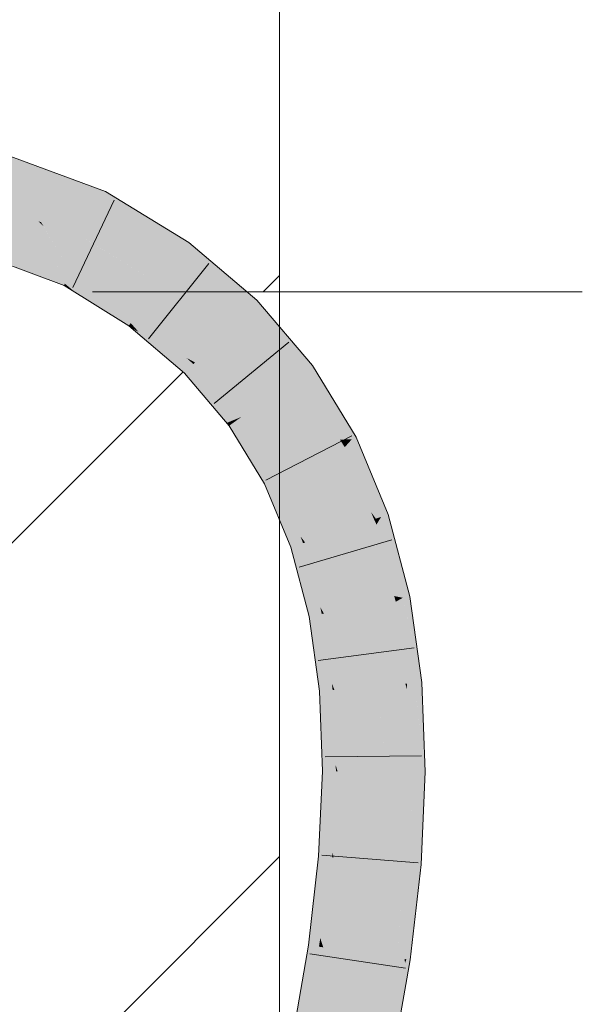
# Model space of a CAD drawing. Extents: x -620 to 300, y 62 to 1112.
# Tile 131 of 236: x 185.06 to 186.43, y 710.33 to 712.72. Entities that reach past the tile are written whole.
import ezdxf
from ezdxf.lldxf.tags import DXFTag

# ---------------------------------------------------------------- set-up
doc = ezdxf.new("R2010")
doc.units = 0
doc.layers.get('0').update_dxf_attribs({"lineweight": 13})
doc.layers.add('E_Detail_Linie_Text_Bem', color=7, linetype='Continuous', lineweight=13)
for name, color, linetype, lineweight, true_color in [('E_Detail_Wandschraffur', 7, 'Continuous', 5, 0xc0c0c0), ('E_Leerrohr 25-A06GA2AZ8I', 7, 'Continuous', 9, 0xff8000), ('E_Leerrohr 25-Shading', 7, 'Continuous', 9, 0xff8000)]:
    doc.layers.add(name, color=color, linetype=linetype, lineweight=lineweight, true_color=true_color)
tags = doc.linetypes.add('fein_strichliert', pattern=[4, 1, -2, 1]).pattern_tags.tags
tags[8:9] = [DXFTag(74, 4), DXFTag(75, 0), DXFTag(340, '0'), DXFTag(46, 0.0), DXFTag(50, 0.0), DXFTag(44, 0.0), DXFTag(45, 0.0)]
tags[6:7] = [DXFTag(74, 4), DXFTag(75, 0), DXFTag(340, '0'), DXFTag(46, 0.0), DXFTag(50, 0.0), DXFTag(44, 0.0), DXFTag(45, 0.0)]
tags[4:5] = [DXFTag(74, 4), DXFTag(75, 0), DXFTag(340, '0'), DXFTag(46, 0.0), DXFTag(50, 0.0), DXFTag(44, 0.0), DXFTag(45, 0.0)]

# ---------------------------------------------------------------- blocks, each defined once
blk = doc.blocks.new('Shading-A06GA1NA8I', base_point=(183.5491, 712.4307))
at = {"layer": 'E_Leerrohr 25-Shading', "color": 34, "true_color": 0xb05800}
for points in [[(184.8706, 712.4136), (185.0811, 712.3746), (184.7919, 712.4781), (184.8147, 712.4731)], [(184.8706, 712.4136), (185.0402, 712.3587), (185.0811, 712.3746), (185.2089, 712.3273)], [(185.1634, 712.3052), (185.2617, 712.287), (184.9972, 712.3667), (185.0402, 712.3587)], [(185.0402, 712.3587), (185.2617, 712.287), (185.2089, 712.3273), (185.2696, 712.3048)], [(185.1634, 712.3052), (185.2115, 712.2874), (185.2617, 712.287), (185.2581, 712.2787)], [(185.2115, 712.2874), (185.2548, 712.2713), (185.2581, 712.2787)], [(185.0558, 712.1181), (185.1028, 712.1006), (184.8528, 712.2327), (184.9485, 712.1852)], [(184.9893, 712.1818), (184.8814, 712.222), (185.1687, 712.0761), (184.9485, 712.1852)], [(185.1028, 712.1006), (185.1687, 712.0761), (184.9485, 712.1852)], [(184.9893, 712.1818), (185.1687, 712.0761), (185.1706, 712.0804)], [(185.1706, 712.0804), (185.1803, 712.1025), (184.9893, 712.1818), (185.138, 712.1265)], [(185.4726, 712.1804), (185.4511, 712.1507), (185.6378, 712.0399), (185.612, 712.0139)], [(185.1803, 712.1025), (185.1835, 712.1096), (185.138, 712.1265)], [(185.7731, 711.8812), (185.6378, 712.0399), (185.6917, 711.9205), (185.612, 712.0139)], [(185.3308, 711.9845), (185.3503, 711.9629), (185.3428, 712.001), (185.4208, 711.9246)], [(185.3428, 712.001), (185.4208, 711.9246), (185.3475, 712.0075), (185.4663, 711.9)], [(185.4663, 711.9), (185.4873, 711.8885), (185.3475, 712.0075)], [(185.3266, 711.9786), (185.326, 711.9778), (185.3317, 711.973)], [(185.3317, 711.973), (185.3503, 711.9629), (185.3266, 711.9786), (185.3308, 711.9845)], [(185.3503, 711.9629), (185.3317, 711.973), (185.3721, 711.9385)], [(185.3721, 711.9385), (185.4208, 711.9246), (185.3503, 711.9629)], [(185.3721, 711.9385), (185.4615, 711.8626), (185.4208, 711.9246), (185.4727, 711.8739)], [(185.4208, 711.9246), (185.4727, 711.8739), (185.4663, 711.9), (185.4833, 711.8846)], [(185.7731, 711.8812), (185.6917, 711.9205), (185.7482, 711.8632)], [(185.6917, 711.9205), (185.7434, 711.8597), (185.7482, 711.8632)], [(185.4833, 711.8846), (185.4873, 711.8885), (185.4663, 711.9)], [(185.5648, 711.7415), (185.5845, 711.7496), (185.4727, 711.8739), (185.4833, 711.8846)], [(185.4833, 711.8846), (185.5845, 711.7496), (185.4873, 711.8885), (185.5948, 711.7538)], [(185.5948, 711.7538), (185.6003, 711.756), (185.4873, 711.8885)], [(185.8792, 711.7067), (185.7731, 711.8812), (185.8687, 711.7014), (185.7482, 711.8632)], [(185.4727, 711.8739), (185.4615, 711.8626), (185.5648, 711.7415)], [(185.8687, 711.7014), (185.7482, 711.8632), (185.8401, 711.7007), (185.7434, 711.8597)], [(185.5706, 711.7346), (185.5869, 711.7464), (185.5648, 711.7415), (185.5845, 711.7496)], [(185.5869, 711.7464), (185.5706, 711.7346), (185.6605, 711.5956), (185.6563, 711.5935)], [(185.5845, 711.7496), (185.5869, 711.7464), (185.5948, 711.7538), (185.5956, 711.7527)], [(185.6605, 711.5956), (185.6741, 711.6025), (185.5869, 711.7464), (185.5956, 711.7527)], [(185.5956, 711.7527), (185.6003, 711.756), (185.5948, 711.7538)], [(185.5956, 711.7527), (185.6741, 711.6025), (185.6003, 711.756), (185.6839, 711.6075)], [(185.6839, 711.6075), (185.6889, 711.61), (185.6003, 711.756)], [(185.8488, 711.6912), (185.8687, 711.7014), (185.8418, 711.6984), (185.8401, 711.7007)], [(185.8401, 711.7007), (185.8466, 711.6901), (185.8473, 711.6905)], [(185.8473, 711.6905), (185.8488, 711.6912), (185.8418, 711.6984)], [(185.8466, 711.6901), (185.8516, 711.6824), (185.8473, 711.6905)], [(185.9403, 711.5128), (185.8466, 711.6901), (185.9272, 711.5084), (185.9155, 711.5244)], [(185.8466, 711.6901), (185.9403, 711.5128), (185.8516, 711.6824)], [(185.8473, 711.6905), (185.8516, 711.6824), (185.8488, 711.6912), (185.854, 711.6851)], [(185.854, 711.6851), (185.8687, 711.7014), (185.8488, 711.6912)], [(185.8687, 711.7014), (185.854, 711.6851), (185.9197, 711.6094), (185.921, 711.6064)], [(185.9197, 711.6094), (185.8792, 711.7067), (185.8687, 711.7014)], [(185.854, 711.6851), (185.8516, 711.6824), (185.921, 711.6064), (185.9575, 711.5186)], [(185.9403, 711.5128), (185.9575, 711.5186), (185.8516, 711.6824)], [(185.6605, 711.5956), (185.6563, 711.5935), (185.6715, 711.5568)], [(185.6715, 711.5568), (185.6993, 711.5215), (185.6605, 711.5956), (185.6741, 711.6025)], [(185.6741, 711.6025), (185.6993, 711.5215), (185.6839, 711.6075), (185.7244, 711.4897)], [(185.6839, 711.6075), (185.7244, 711.4897), (185.6889, 711.61), (185.7441, 711.4647)], [(185.7441, 711.4647), (185.7553, 711.4505), (185.6889, 711.61)], [(185.7206, 711.4388), (185.7247, 711.4402), (185.6715, 711.5568), (185.6993, 711.5215)], [(185.6993, 711.5215), (185.7247, 711.4402), (185.7244, 711.4897), (185.7397, 711.4453)], [(185.9155, 711.5244), (185.924, 711.5073), (185.9272, 711.5084)], [(185.9155, 711.5244), (185.9228, 711.5069), (185.924, 711.5073)], [(186.0016, 711.3513), (185.9575, 711.5186), (185.9403, 711.5128)], [(185.9228, 711.5069), (185.9288, 711.4941), (185.924, 711.5073)], [(185.9926, 711.3157), (185.9228, 711.5069), (185.972, 711.3201), (185.972, 711.3202)], [(185.9228, 711.5069), (185.9926, 711.3157), (185.9288, 711.4941)], [(185.924, 711.5073), (185.9288, 711.4941), (185.9272, 711.5084), (185.9324, 711.5001)], [(185.9324, 711.5001), (185.9403, 711.5128), (185.9272, 711.5084)], [(185.9324, 711.5001), (185.9288, 711.4941), (186.0016, 711.3513), (186.01, 711.3192)], [(185.9403, 711.5128), (185.9324, 711.5001), (185.9644, 711.4493)], [(185.9324, 711.5001), (186.0016, 711.3513), (185.9644, 711.4493)], [(185.7244, 711.4897), (185.7397, 711.4453), (185.7441, 711.4647), (185.7502, 711.4487)], [(185.9926, 711.3157), (186.01, 711.3192), (185.9288, 711.4941)], [(185.7397, 711.4453), (185.7542, 711.36), (185.7502, 711.4487), (185.7757, 711.322)], [(185.7502, 711.4487), (185.7553, 711.4505), (185.7441, 711.4647)], [(185.7502, 711.4487), (185.7757, 711.322), (185.7553, 711.4505), (185.7919, 711.2931)], [(185.7919, 711.2931), (185.8008, 711.2775), (185.7553, 711.4505)], [(185.7247, 711.4402), (185.7206, 711.4388), (185.73, 711.4029)], [(185.73, 711.4029), (185.7542, 711.36), (185.7247, 711.4402), (185.7397, 711.4453)], [(185.7649, 711.2703), (185.7694, 711.2712), (185.73, 711.4029), (185.7542, 711.36)], [(185.7542, 711.36), (185.7694, 711.2712), (185.7757, 711.322), (185.7852, 711.2744)], [(185.7757, 711.322), (185.7852, 711.2744), (185.7919, 711.2931), (185.7958, 711.2765)], [(185.972, 711.3202), (185.9741, 711.312), (185.9747, 711.3121)], [(185.9926, 711.3157), (185.972, 711.3201), (185.976, 711.3124)], [(185.972, 711.3201), (185.9747, 711.3121), (185.976, 711.3124)], [(185.9741, 711.312), (185.976, 711.3063), (185.9747, 711.3121)], [(186.0027, 711.1069), (186.0201, 711.1083), (185.9741, 711.312), (185.976, 711.3063)], [(185.9747, 711.3121), (185.976, 711.3063), (185.976, 711.3124), (185.9782, 711.3076)], [(185.9782, 711.3076), (185.9926, 711.3157), (185.976, 711.3124)], [(185.9782, 711.3076), (185.976, 711.3063), (186.0345, 711.144), (186.0392, 711.11)], [(186.0201, 711.1083), (186.0392, 711.11), (185.976, 711.3063)], [(185.9926, 711.3157), (185.9782, 711.3076), (186.0139, 711.2281)], [(185.9782, 711.3076), (186.0345, 711.144), (186.0139, 711.2281)], [(186.0345, 711.144), (186.01, 711.3192), (185.9926, 711.3157)], [(185.7958, 711.2765), (185.8008, 711.2775), (185.7919, 711.2931)], [(185.7694, 711.2712), (185.7649, 711.2703), (185.7707, 711.2285)], [(185.7707, 711.2285), (185.7907, 711.1794), (185.7694, 711.2712), (185.7852, 711.2744)], [(185.7852, 711.2744), (185.7907, 711.1794), (185.7958, 711.2765), (185.8078, 711.1376)], [(185.7958, 711.2765), (185.8078, 711.1376), (185.8008, 711.2775), (185.8202, 711.1072)], [(185.8202, 711.1072), (185.8266, 711.0915), (185.8008, 711.2775)], [(185.7902, 711.0883), (185.7959, 711.0888), (185.7707, 711.2285), (185.7907, 711.1794)], [(185.7907, 711.1794), (185.7959, 711.0888), (185.8078, 711.1376), (185.8119, 711.0902)], [(185.8078, 711.1376), (185.8119, 711.0902), (185.8202, 711.1072), (185.8221, 711.0911)], [(185.7959, 711.0888), (185.7902, 711.0883), (185.7924, 711.03)], [(185.7924, 711.03), (185.8082, 710.9784), (185.7959, 711.0888), (185.8119, 711.0902)], [(185.8119, 711.0902), (185.8082, 710.9784), (185.8221, 711.0911), (185.821, 710.9365)], [(185.8221, 711.0911), (185.8266, 711.0915), (185.8202, 711.1072)], [(185.8221, 711.0911), (185.821, 710.9365), (185.8266, 711.0915), (185.8298, 710.9077)], [(185.8298, 710.9077), (185.8341, 710.8934), (185.8266, 711.0915)], [(186.0027, 711.1069), (186.0114, 711.0655), (186.0201, 711.1083), (186.037, 710.9803)], [(186.0033, 711.0925), (186.0033, 711.0923), (186.0027, 711.1069), (186.0114, 711.0655)], [(186.0109, 710.8925), (186.0255, 710.8925), (186.0033, 711.0925)], [(186.0033, 711.0923), (186.0255, 710.8925), (186.0114, 711.0655), (186.0475, 710.8923)], [(186.0471, 710.9044), (186.0392, 711.11), (186.0201, 711.1083)], [(186.0114, 711.0655), (186.0475, 710.8923), (186.037, 710.9803), (186.0471, 710.9044)], [(185.7975, 710.8936), (185.8053, 710.8936), (185.7924, 711.03), (185.8082, 710.9784)], [(185.8082, 710.9784), (185.8053, 710.8936), (185.821, 710.9365), (185.8206, 710.8934)], [(185.821, 710.9365), (185.8206, 710.8934), (185.8298, 710.9077), (185.83, 710.8934)], [(185.83, 710.8934), (185.8341, 710.8934), (185.8298, 710.9077)], [(185.8053, 710.8936), (185.7975, 710.8936), (185.7934, 710.8044)], [(185.7934, 710.8044), (185.8059, 710.7562), (185.8053, 710.8936), (185.8206, 710.8934)], [(185.8206, 710.8934), (185.8059, 710.7562), (185.83, 710.8934), (185.8154, 710.7194)], [(185.83, 710.8934), (185.8154, 710.7194), (185.8341, 710.8934), (185.8216, 710.6955)], [(185.8216, 710.6955), (185.8246, 710.6843), (185.8341, 710.8934)], [(186.0086, 710.8411), (186.0088, 710.8398), (186.0255, 710.8925), (186.0327, 710.7039)], [(186.0086, 710.8411), (186.0255, 710.8925), (186.0109, 710.8925)], [(186.0376, 710.6758), (186.0475, 710.8923), (186.0327, 710.7039), (186.0255, 710.8925)], [(186.0086, 710.8411), (186.0007, 710.67), (186.0116, 710.6691)], [(186.0341, 710.6672), (186.0086, 710.8411), (186.0116, 710.6691)], [(186.0088, 710.8398), (186.0341, 710.6672), (186.0327, 710.7039)], [(185.7881, 710.6872), (185.7984, 710.6863), (185.7934, 710.8044), (185.8059, 710.7562)], [(185.8059, 710.7562), (185.7984, 710.6863), (185.8154, 710.7194), (185.8126, 710.6852)], [(185.8154, 710.7194), (185.8126, 710.6852), (185.8216, 710.6955), (185.8209, 710.6845)], [(186.0341, 710.6672), (186.0372, 710.667), (186.0327, 710.7039), (186.0376, 710.6758)], [(185.7984, 710.6863), (185.7881, 710.6872), (185.7721, 710.549)], [(185.7721, 710.549), (185.7837, 710.5132), (185.7984, 710.6863), (185.8126, 710.6852)], [(185.8126, 710.6852), (185.7837, 710.5132), (185.8209, 710.6845), (185.792, 710.4877)], [(185.8209, 710.6845), (185.792, 710.4877), (185.8246, 710.6843), (185.7971, 710.4721)], [(185.7971, 710.4721), (185.7993, 710.4651), (185.8246, 710.6843)], [(185.8209, 710.6845), (185.8246, 710.6843), (185.8216, 710.6955)], [(186.0018, 710.436), (186.0007, 710.67), (185.9885, 710.563), (185.9885, 710.5634)], [(186.0007, 710.67), (186.0062, 710.5395), (186.0116, 710.6691)], [(186.0007, 710.67), (186.0018, 710.436), (186.0062, 710.5395)], [(186.0062, 710.5395), (186.0341, 710.6672), (186.0116, 710.6691)], [(186.0062, 710.5395), (186.0105, 710.4347), (186.0341, 710.6672), (186.0334, 710.6332)], [(186.0334, 710.6332), (186.0372, 710.667), (186.0341, 710.6672)], [(185.9885, 710.5634), (185.9743, 710.4399), (185.9809, 710.439)], [(185.9885, 710.563), (185.9809, 710.439), (185.9975, 710.4366)], [(186.0018, 710.436), (185.9885, 710.563), (185.9975, 710.4366)], [(185.7631, 710.4704), (185.7762, 710.4685), (185.7721, 710.549), (185.7837, 710.5132)], [(186.0018, 710.436), (186.0105, 710.4347), (186.0062, 710.5395)], [(185.7837, 710.5132), (185.7762, 710.4685), (185.792, 710.4877), (185.7889, 710.4667)], [(185.7762, 710.4685), (185.7631, 710.4704), (185.7271, 710.2615)], [(185.7271, 710.2615), (185.742, 710.2505), (185.7762, 710.4685), (185.7889, 710.4667)], [(185.7889, 710.4667), (185.742, 710.2505), (185.7962, 710.4656), (185.7519, 710.2432)], [(185.7962, 710.4656), (185.7519, 710.2432), (185.7993, 710.4651), (185.7576, 710.2391)], [(185.7576, 710.2391), (185.76, 710.2373), (185.7993, 710.4651)], [(185.792, 710.4877), (185.7889, 710.4667), (185.7971, 710.4721), (185.7962, 710.4656)], [(185.7962, 710.4656), (185.7993, 710.4651), (185.7971, 710.4721)], [(185.9335, 710.2032), (185.9546, 710.199), (185.9743, 710.4399), (185.9728, 710.3647)], [(185.998, 710.4265), (185.9728, 710.3647), (185.9919, 710.3268), (185.9694, 710.1962)], [(185.9743, 710.4399), (185.9728, 710.3647), (185.9809, 710.439)], [(185.9809, 710.439), (185.9728, 710.3647), (185.9975, 710.4366), (185.998, 710.4265)], [(185.998, 710.4265), (185.9919, 710.3268), (185.9989, 710.4039)], [(185.998, 710.4265), (186.0018, 710.436), (185.9975, 710.4366)], [(186.0018, 710.436), (185.998, 710.4265), (185.9989, 710.4039)], [(186.0018, 710.436), (185.9989, 710.4039), (186.0105, 710.4347), (186.0002, 710.3747)], [(185.9989, 710.4039), (185.9919, 710.3268), (186.0002, 710.3747)], [(185.9546, 710.199), (185.9694, 710.1962), (185.9728, 710.3647)]]:
    blk.add_solid(points, dxfattribs=at)
at = {"layer": 'E_Leerrohr 25-Shading', "color": 30, "true_color": 0xf57b00}
for points in [[(185.1634, 712.3052), (184.8706, 712.4136), (185.0659, 712.2473), (184.776, 712.3549)], [(185.138, 712.1265), (185.0659, 712.2473), (184.9893, 712.1818), (184.9062, 712.3066)], [(185.0659, 712.2473), (185.1129, 712.2299), (185.1634, 712.3052), (185.2115, 712.2874)], [(185.1129, 712.2299), (185.2191, 712.1904), (185.2115, 712.2874), (185.2548, 712.2713)], [(185.4511, 712.1507), (185.2548, 712.2713), (185.2209, 712.1894), (185.2191, 712.1904)], [(185.0659, 712.2473), (185.1182, 712.2207), (185.1064, 712.2323)], [(185.0659, 712.2473), (185.138, 712.1265), (185.1182, 712.2207), (185.1833, 712.1097)], [(185.1182, 712.2207), (185.1129, 712.2299), (185.1064, 712.2323)], [(185.1833, 712.1097), (185.1835, 712.1096), (185.1129, 712.2299), (185.2191, 712.1904)], [(185.2191, 712.1904), (185.1835, 712.1096), (185.3993, 712.0791), (185.3475, 712.0075)], [(185.4511, 712.1507), (185.2209, 712.1894), (185.4116, 712.0961)], [(185.2209, 712.1894), (185.3993, 712.0791), (185.4116, 712.0961)], [(185.612, 712.0139), (185.4511, 712.1507), (185.5898, 711.9916), (185.4116, 712.0961)], [(185.5898, 711.9916), (185.4116, 712.0961), (185.4027, 712.0761), (185.3993, 712.0791)], [(185.3993, 712.0791), (185.3475, 712.0075), (185.5496, 711.9512), (185.4873, 711.8885)], [(185.5898, 711.9916), (185.4027, 712.0761), (185.5598, 711.9615)], [(185.4027, 712.0761), (185.5496, 711.9512), (185.5598, 711.9615)], [(185.6917, 711.9205), (185.612, 712.0139), (185.5898, 711.9916)], [(185.5986, 711.9281), (185.5898, 711.9916), (185.5598, 711.9615)], [(185.5986, 711.9281), (185.7434, 711.8597), (185.5898, 711.9916), (185.6917, 711.9205)], [(185.5496, 711.9512), (185.4873, 711.8885), (185.6719, 711.8079), (185.6003, 711.756)], [(185.5496, 711.9512), (185.5986, 711.9281), (185.5598, 711.9615)], [(185.5496, 711.9512), (185.6842, 711.8168), (185.5986, 711.9281), (185.708, 711.8341)], [(185.5496, 711.9512), (185.6719, 711.8079), (185.6842, 711.8168)], [(185.708, 711.8341), (185.7434, 711.8597), (185.5986, 711.9281)], [(185.8401, 711.7007), (185.7434, 711.8597), (185.708, 711.8341)], [(185.7188, 711.7762), (185.708, 711.8341), (185.6842, 711.8168)], [(185.7188, 711.7762), (185.8466, 711.6901), (185.708, 711.8341), (185.8401, 711.7007)], [(185.6719, 711.8079), (185.6003, 711.756), (185.7678, 711.6501), (185.6889, 711.61)], [(185.6719, 711.8079), (185.7188, 711.7762), (185.6842, 711.8168)], [(185.6719, 711.8079), (185.7811, 711.6569), (185.7188, 711.7762), (185.8087, 711.6708)], [(185.6719, 711.8079), (185.7678, 711.6501), (185.7811, 711.6569)], [(185.8087, 711.6708), (185.8466, 711.6901), (185.7188, 711.7762)], [(185.9155, 711.5244), (185.8466, 711.6901), (185.8087, 711.6708)], [(185.8081, 711.6129), (185.8087, 711.6708), (185.7811, 711.6569)], [(185.8081, 711.6129), (185.9228, 711.5069), (185.8087, 711.6708), (185.9155, 711.5244)], [(185.7678, 711.6501), (185.6889, 711.61), (185.8391, 711.4787), (185.7553, 711.4505)], [(185.7678, 711.6501), (185.8081, 711.6129), (185.7811, 711.6569)], [(185.7678, 711.6501), (185.8816, 711.493), (185.8081, 711.6129)], [(185.7678, 711.6501), (185.7679, 711.6498), (185.8816, 711.493), (185.8525, 711.4832)], [(185.7679, 711.6498), (185.8391, 711.4787), (185.8525, 711.4832)], [(185.8816, 711.493), (185.9228, 711.5069), (185.8081, 711.6129)], [(185.972, 711.3202), (185.9228, 711.5069), (185.8816, 711.493)], [(185.8391, 711.4787), (185.7553, 711.4505), (185.8875, 711.2947), (185.8008, 711.2775)], [(185.8391, 711.4787), (185.8714, 711.4388), (185.8525, 711.4832)], [(185.8391, 711.4787), (185.8391, 711.4784), (185.929, 711.303), (185.9003, 711.2973)], [(185.8391, 711.4787), (185.929, 711.303), (185.8714, 711.4388)], [(185.8391, 711.4784), (185.8875, 711.2947), (185.9003, 711.2973)], [(185.8714, 711.4388), (185.8816, 711.493), (185.8525, 711.4832)], [(185.8714, 711.4388), (185.9741, 711.312), (185.8816, 711.493), (185.972, 711.3202)], [(185.929, 711.303), (185.9741, 711.312), (185.8714, 711.4388)], [(185.9991, 711.1065), (185.929, 711.303), (185.9534, 711.1025), (185.9003, 711.2973)], [(186.0027, 711.1069), (185.9741, 711.312), (185.9991, 711.1065), (185.929, 711.303)], [(185.8875, 711.2947), (185.8008, 711.2775), (185.9147, 711.0992), (185.8266, 711.0915)], [(185.9534, 711.1025), (185.9003, 711.2973), (185.8875, 711.2944), (185.8875, 711.2947)], [(185.9534, 711.1025), (185.8875, 711.2944), (185.9264, 711.1002)], [(185.8875, 711.2944), (185.9147, 711.0992), (185.9264, 711.1002)], [(185.9171, 711.0368), (185.9147, 711.0992), (185.8341, 710.8934), (185.8266, 711.0915)], [(185.9264, 711.1002), (185.9147, 711.0992), (185.9321, 711.0617)], [(185.9361, 711.0347), (185.9321, 711.0617), (185.9147, 711.0988), (185.9147, 711.0992)], [(185.9361, 711.0347), (185.9147, 711.0988), (185.9202, 711.0364)], [(185.9147, 711.0988), (185.9171, 711.0368), (185.9202, 711.0364)], [(185.9534, 711.1025), (185.9264, 711.1002), (185.9893, 710.9388), (185.9321, 711.0617)], [(185.9893, 710.9388), (185.9991, 711.1065), (185.9534, 711.1025)], [(185.9893, 710.9388), (186.0109, 710.8925), (185.9991, 711.1065), (186.0033, 711.0925)], [(186.0033, 711.0925), (186.0027, 711.1069), (185.9991, 711.1065)], [(185.9572, 710.8928), (185.9995, 710.8926), (185.9321, 711.0617), (185.9893, 710.9388)], [(185.9171, 711.0368), (185.8341, 710.8934), (185.9019, 710.8931)], [(185.9225, 710.8929), (185.9171, 711.0368), (185.9019, 710.8931)], [(185.9171, 711.0368), (185.9225, 710.8929), (185.9361, 711.0347), (185.9572, 710.8928)], [(185.9995, 710.8926), (186.0109, 710.8925), (185.9893, 710.9388)], [(185.9019, 710.8931), (185.8341, 710.8934), (185.8704, 710.6805), (185.8246, 710.6843)], [(185.9126, 710.6771), (185.9225, 710.8929), (185.8704, 710.6805), (185.9019, 710.8931)], [(185.9225, 710.8929), (185.9126, 710.6771), (185.9217, 710.6764)], [(185.9225, 710.8929), (185.9217, 710.6764), (185.9723, 710.751), (185.9807, 710.6716)], [(185.9225, 710.8929), (185.9723, 710.751), (185.9572, 710.8928)], [(185.9723, 710.751), (185.9995, 710.8926), (185.9572, 710.8928)], [(185.9723, 710.751), (186.0007, 710.67), (185.9995, 710.8926), (186.0086, 710.8411)], [(186.0086, 710.8411), (186.0109, 710.8925), (185.9995, 710.8926)], [(185.9807, 710.6716), (186.0007, 710.67), (185.9723, 710.751)], [(185.8704, 710.6805), (185.8246, 710.6843), (185.83, 710.4608), (185.7993, 710.4651)], [(185.8868, 710.4525), (185.9126, 710.6771), (185.83, 710.4608), (185.8704, 710.6805)], [(185.9126, 710.6771), (185.8868, 710.4525), (185.8945, 710.4514)], [(185.9126, 710.6771), (185.8945, 710.4514), (185.9205, 710.6468), (185.9129, 710.4488)], [(185.9126, 710.6771), (185.9205, 710.6468), (185.9217, 710.6764)], [(185.9205, 710.6468), (185.9807, 710.6716), (185.9217, 710.6764)], [(185.9205, 710.6468), (185.9743, 710.4399), (185.9807, 710.6716), (185.9885, 710.5634)], [(185.9885, 710.5634), (186.0007, 710.67), (185.9807, 710.6716)], [(185.9129, 710.4488), (185.9743, 710.4399), (185.9205, 710.6468)], [(185.83, 710.4608), (185.7993, 710.4651), (185.7815, 710.2331), (185.76, 710.2373)], [(185.8467, 710.2203), (185.8868, 710.4525), (185.7815, 710.2331), (185.83, 710.4608)], [(185.8868, 710.4525), (185.8467, 710.2203), (185.8533, 710.219)], [(185.8689, 710.2159), (185.8945, 710.4514), (185.8533, 710.219), (185.8868, 710.4525)], [(185.8971, 710.2104), (185.9129, 710.4488), (185.8689, 710.2159), (185.8945, 710.4514)], [(185.9335, 710.2032), (185.9743, 710.4399), (185.8971, 710.2104), (185.9129, 710.4488)]]:
    blk.add_solid(points, dxfattribs=at)
at = {"layer": 'E_Leerrohr 25-Shading', "color": 34, "true_color": 0xaf5800}
for points in [[(185.416, 712.215), (185.3701, 712.2432), (185.2581, 712.2787), (185.2617, 712.287)], [(185.3701, 712.2432), (185.2696, 712.3048), (185.2617, 712.287)], [(185.2548, 712.2713), (185.4726, 712.1804), (185.2581, 712.2787), (185.416, 712.215)], [(185.4726, 712.1804), (185.2548, 712.2713), (185.4511, 712.1507)], [(185.3266, 711.9786), (185.1803, 712.1025), (185.1974, 712.0582), (185.1706, 712.0804)], [(185.3266, 711.9786), (185.3308, 711.9845), (185.1803, 712.1025), (185.1835, 712.1096)], [(185.1835, 712.1096), (185.3308, 711.9845), (185.1835, 712.1096), (185.3428, 712.001)], [(185.3428, 712.001), (185.3475, 712.0075), (185.1835, 712.1096)], [(185.1706, 712.0804), (185.1687, 712.0761), (185.1974, 712.0582)], [(185.3266, 711.9786), (185.1974, 712.0582), (185.326, 711.9778)]]:
    blk.add_solid(points, dxfattribs=at)
blk = doc.blocks.new('Referenz-A06GA2B58I')
at = {"layer": 'E_Detail_Linie_Text_Bem', "linetype": 'Continuous', "ltscale": 0.13}
blk.add_line((185.6932, 713.4464), (185.6932, 673.4464), dxfattribs=at)
at = {"layer": 'E_Detail_Linie_Text_Bem', "color": 0, "linetype": 'Continuous', "ltscale": 0.13}
blk.add_line((186.4295, 712.0607), (185.2377, 712.0607), dxfattribs=at)
at = {"layer": 'E_Detail_Wandschraffur', "linetype": 'ByBlock', "ltscale": 0.13}
for p, q in [((185.6535, 712.0607), (185.6932, 712.1005)), ((184.9742, 711.3814), (185.4582, 711.8654))]:
    blk.add_line(p, q, dxfattribs=at)
at = {"layer": 'E_Detail_Wandschraffur', "linetype": 'fein_strichliert', "ltscale": 0.13}
blk.add_line((184.9325, 709.9255), (185.6932, 710.6862), dxfattribs=at)
at = {"layer": 'E_Leerrohr 25-A06GA2AZ8I', "linetype": 'Continuous', "ltscale": 0.13}
for p, q in [((184.7926, 712.4813), (185.2696, 712.3048)), ((185.2696, 712.3048), (185.4726, 712.1803)), ((185.1904, 712.071), (185.2906, 712.2835)), ((184.7324, 712.2386), (185.1687, 712.0761)), ((185.4726, 712.1803), (185.6378, 712.0399)), ((185.374, 711.9464), (185.5211, 712.1297)), ((185.1687, 712.0761), (185.326, 711.9778)), ((185.6378, 712.0399), (185.7731, 711.8812)), ((185.326, 711.9778), (185.4615, 711.8626)), ((185.5342, 711.7883), (185.7156, 711.9377)), ((185.7731, 711.8812), (185.8792, 711.7067)), ((185.4615, 711.8626), (185.5706, 711.7346)), ((185.5706, 711.7346), (185.6563, 711.5935)), ((185.6596, 711.6023), (185.8685, 711.71)), ((185.8792, 711.7067), (185.9575, 711.5186)), ((185.6563, 711.5935), (185.7206, 711.4388)), ((185.9575, 711.5186), (186.01, 711.3192)), ((185.7409, 711.3901), (185.9663, 711.4565)), ((185.7206, 711.4388), (185.7649, 711.2703)), ((186.01, 711.3192), (186.0392, 711.11)), ((185.7649, 711.2703), (185.7902, 711.0883)), ((185.7871, 711.1633), (186.0201, 711.1942)), ((185.7902, 711.0883), (185.7975, 710.8936)), ((186.0392, 711.11), (186.0475, 710.8924)), ((185.8036, 710.9283), (186.0386, 710.931)), ((185.7975, 710.8936), (185.7881, 710.6872)), ((186.0475, 710.8924), (186.0372, 710.667)), ((185.7881, 710.6872), (185.7631, 710.4704)), ((185.7956, 710.6893), (186.0299, 710.6705)), ((186.0372, 710.667), (186.0105, 710.4347)), ((185.7631, 710.4704), (185.7241, 710.2444)), ((185.767, 710.449), (185.9994, 710.4144)), ((186.0105, 710.4347), (185.9694, 710.1962))]:
    blk.add_line(p, q, dxfattribs=at)

msp = doc.modelspace()

# ---------------------------------------------------------------- block references
at = {"color": 8, "lineweight": 25, "ltscale": 0.25, "true_color": 0x808080}
msp.add_blockref('Referenz-A06GA2B58I', (0, 0), dxfattribs=at)
msp.add_blockref('Shading-A06GA1NA8I', (183.5491, 712.4307))

doc.saveas('drawing.dxf')
